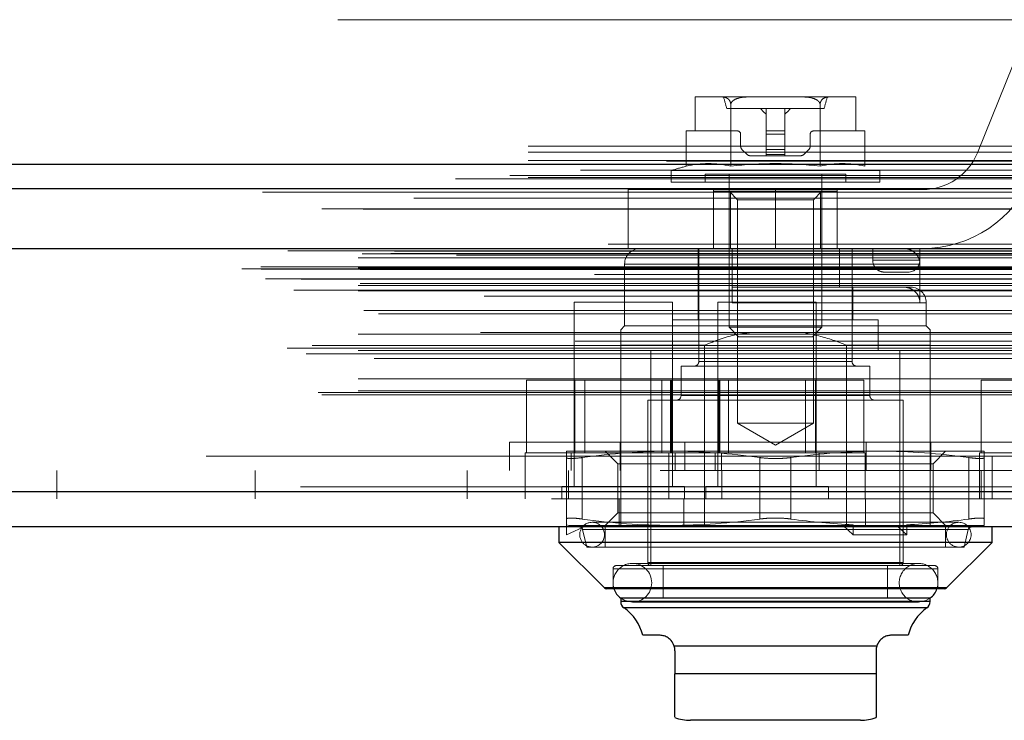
# Model space of a CAD drawing. Header units: inches. Extents: x 0.2 to 10.8, y 0.2 to 8.2.
# Tile 115 of 156: x 4.4364 to 4.5617, y 6.5683 to 6.6574. Entities that reach past the tile are written whole.
import ezdxf

# ---------------------------------------------------------------- set-up
doc = ezdxf.new("R2010")
doc.units = ezdxf.units.IN
doc.header["$MEASUREMENT"] = 0
doc.linetypes.add('HIDDEN', pattern=[0.07500000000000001, 0.05, -0.025])

msp = doc.modelspace()

# ---------------------------------------------------------------- linework, layer by layer
at = {"color": 7, "linetype": 'HIDDEN', "lineweight": 18}
for p, q in [((4.576926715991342, 6.657427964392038), (2.901126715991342, 6.657427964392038)), ((4.563723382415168, 6.65392814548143), (4.55828971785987, 6.64049244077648)), ((4.522359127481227, 6.647595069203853), (4.522359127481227, 6.643264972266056)), ((4.522412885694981, 6.647595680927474), (4.522394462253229, 6.647595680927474)), ((4.522412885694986, 6.647595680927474), (4.522394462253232, 6.647595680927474)), ((4.522412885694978, 6.647595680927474), (4.522394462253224, 6.647595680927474)), ((4.525714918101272, 6.647595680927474), (4.522412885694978, 6.647595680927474)), ((4.529285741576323, 6.647595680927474), (4.525714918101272, 6.647595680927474)), ((4.535889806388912, 6.647595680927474), (4.529285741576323, 6.647595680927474)), ((4.539460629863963, 6.647595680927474), (4.535889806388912, 6.647595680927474)), ((4.542762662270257, 6.647595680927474), (4.539460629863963, 6.647595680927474)), ((4.542781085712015, 6.647595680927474), (4.542762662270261, 6.647595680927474)), ((4.542781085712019, 6.647595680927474), (4.542762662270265, 6.647595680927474)), ((4.542781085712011, 6.647595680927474), (4.542762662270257, 6.647595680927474)), ((4.542816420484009, 6.643264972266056), (4.542816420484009, 6.647595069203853)), ((4.526905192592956, 6.638767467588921), (4.526905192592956, 6.646649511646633)), ((4.53827035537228, 6.638767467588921), (4.53827035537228, 6.646649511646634)), ((4.538778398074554, 6.646119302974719), (4.526397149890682, 6.646119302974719)), ((4.531406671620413, 6.646119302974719), (4.531406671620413, 6.643264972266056)), ((4.533768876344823, 6.646119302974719), (4.533768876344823, 6.643264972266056)), ((4.521222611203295, 6.638767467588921), (4.521222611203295, 6.643264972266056)), ((4.522359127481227, 6.643264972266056), (4.521222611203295, 6.643264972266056)), ((4.527764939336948, 6.643264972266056), (4.522359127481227, 6.643264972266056)), ((4.52815864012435, 6.641344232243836), (4.52815864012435, 6.642871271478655)), ((4.531406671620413, 6.643264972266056), (4.533768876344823, 6.643264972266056)), ((4.531406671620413, 6.643264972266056), (4.531406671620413, 6.642871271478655)), ((4.531406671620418, 6.642871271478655), (4.533768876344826, 6.642871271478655)), ((4.531406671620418, 6.642871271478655), (4.533768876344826, 6.642871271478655)), ((4.531406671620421, 6.642871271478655), (4.533768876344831, 6.642871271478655)), ((4.531406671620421, 6.642871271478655), (4.533768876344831, 6.642871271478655)), ((4.531406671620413, 6.642871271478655), (4.533768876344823, 6.642871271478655)), ((4.531406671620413, 6.642871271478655), (4.531406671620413, 6.641344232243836)), ((4.531406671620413, 6.642871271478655), (4.533768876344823, 6.642871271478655)), ((4.533768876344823, 6.643264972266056), (4.533768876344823, 6.642871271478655)), ((4.533768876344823, 6.642871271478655), (4.533768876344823, 6.641344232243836)), ((4.537016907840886, 6.642871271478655), (4.537016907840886, 6.641344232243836)), ((4.542816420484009, 6.643264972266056), (4.537410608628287, 6.643264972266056)), ((4.543952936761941, 6.643264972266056), (4.542816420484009, 6.643264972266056)), ((4.543952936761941, 6.638767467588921), (4.543952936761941, 6.643264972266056)), ((2.901126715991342, 6.641327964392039), (4.576926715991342, 6.641327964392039)), ((2.901126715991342, 6.641327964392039), (4.576926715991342, 6.641327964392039)), ((2.901172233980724, 6.641327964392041), (4.57688119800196, 6.641327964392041)), ((2.901172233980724, 6.641327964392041), (4.57688119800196, 6.641327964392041)), ((2.901172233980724, 6.641327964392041), (4.57688119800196, 6.641327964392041)), ((2.901172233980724, 6.641327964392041), (4.57688119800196, 6.641327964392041)), ((4.531406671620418, 6.641344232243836), (4.533768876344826, 6.641344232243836)), ((4.531406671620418, 6.641344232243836), (4.533768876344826, 6.641344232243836)), ((4.531406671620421, 6.641344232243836), (4.533768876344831, 6.641344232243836)), ((4.531406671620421, 6.641344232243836), (4.533768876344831, 6.641344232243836)), ((4.531406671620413, 6.641344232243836), (4.533768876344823, 6.641344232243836)), ((4.531406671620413, 6.641344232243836), (4.531406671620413, 6.640926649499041)), ((4.531406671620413, 6.641344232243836), (4.533768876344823, 6.641344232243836)), ((4.533768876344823, 6.641344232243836), (4.533768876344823, 6.640926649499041)), ((2.901126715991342, 6.640567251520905), (4.576926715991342, 6.640567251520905)), ((4.528969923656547, 6.640288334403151), (4.528331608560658, 6.640926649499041)), ((4.531406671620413, 6.640115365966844), (4.529387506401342, 6.640115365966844)), ((4.531406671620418, 6.640926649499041), (4.533768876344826, 6.640926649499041)), ((4.531406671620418, 6.640926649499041), (4.533768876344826, 6.640926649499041)), ((4.531406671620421, 6.640926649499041), (4.533768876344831, 6.640926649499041)), ((4.531406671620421, 6.640926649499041), (4.533768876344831, 6.640926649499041)), ((4.531406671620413, 6.640926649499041), (4.533768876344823, 6.640926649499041)), ((4.531406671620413, 6.640926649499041), (4.531406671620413, 6.640288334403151)), ((4.531406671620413, 6.640926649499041), (4.533768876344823, 6.640926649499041)), ((4.531406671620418, 6.640288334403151), (4.533768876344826, 6.640288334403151)), ((4.531406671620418, 6.640288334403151), (4.533768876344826, 6.640288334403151)), ((4.531406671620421, 6.640288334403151), (4.533768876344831, 6.640288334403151)), ((4.531406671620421, 6.640288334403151), (4.533768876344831, 6.640288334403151)), ((4.531406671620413, 6.640288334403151), (4.533768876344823, 6.640288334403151)), ((4.531406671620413, 6.640288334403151), (4.531406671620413, 6.640115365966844)), ((4.531406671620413, 6.640288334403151), (4.533768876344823, 6.640288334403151)), ((4.531406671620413, 6.640115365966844), (4.533768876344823, 6.640115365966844)), ((4.533768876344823, 6.640926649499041), (4.533768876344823, 6.640288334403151)), ((4.533768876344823, 6.640288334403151), (4.533768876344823, 6.640115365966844)), ((4.535788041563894, 6.640115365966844), (4.533768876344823, 6.640115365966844)), ((4.536843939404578, 6.640926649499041), (4.536205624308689, 6.640288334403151)), ((2.901126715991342, 6.639527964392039), (4.576926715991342, 6.639527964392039)), ((4.598809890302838, 6.637614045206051), (2.879220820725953, 6.637614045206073)), ((4.545875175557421, 6.638234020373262), (4.519300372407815, 6.638234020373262)), ((4.519300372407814, 6.638234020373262), (4.519300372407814, 6.636768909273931)), ((4.541544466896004, 6.637753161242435), (4.523631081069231, 6.637753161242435)), ((4.523631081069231, 6.637753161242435), (4.523631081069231, 6.636768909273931)), ((4.526682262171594, 6.637753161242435), (4.526682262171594, 6.618291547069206)), ((4.538493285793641, 6.618291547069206), (4.538493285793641, 6.637753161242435)), ((4.541544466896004, 6.636768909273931), (4.541544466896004, 6.637753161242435)), ((4.545875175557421, 6.636768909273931), (4.545875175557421, 6.638234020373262)), ((4.591894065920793, 6.637179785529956), (2.886132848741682, 6.637179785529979)), ((2.901126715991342, 6.637357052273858), (4.576926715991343, 6.637357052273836)), ((4.545875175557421, 6.636768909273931), (4.519300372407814, 6.636768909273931)), ((4.532586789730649, 6.635804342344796), (4.513836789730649, 6.635804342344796)), ((4.513836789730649, 6.635804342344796), (4.513836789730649, 6.628304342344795)), ((4.52471178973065, 6.628304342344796), (4.52471178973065, 6.635804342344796)), ((4.526847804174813, 6.635587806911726), (4.524713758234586, 6.635587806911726)), ((4.524713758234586, 6.635587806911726), (4.524713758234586, 6.628304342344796)), ((4.526682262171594, 6.635587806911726), (4.527748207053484, 6.634521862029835)), ((4.526847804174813, 6.635587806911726), (4.526847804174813, 6.628304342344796)), ((4.538327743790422, 6.635587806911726), (4.526847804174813, 6.635587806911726)), ((4.532586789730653, 6.628304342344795), (4.532586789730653, 6.635804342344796)), ((4.532586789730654, 6.628304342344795), (4.532586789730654, 6.635804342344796)), ((4.532586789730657, 6.628304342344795), (4.532586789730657, 6.635804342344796)), ((4.532586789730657, 6.628304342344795), (4.532586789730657, 6.635804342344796)), ((4.532586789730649, 6.628304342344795), (4.532586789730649, 6.635804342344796)), ((4.551336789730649, 6.635804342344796), (4.532586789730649, 6.635804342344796)), ((4.532586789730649, 6.628304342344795), (4.532586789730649, 6.635804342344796)), ((4.537427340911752, 6.634521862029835), (4.538493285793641, 6.635587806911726)), ((4.538327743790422, 6.635587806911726), (4.538327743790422, 6.628304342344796)), ((4.540461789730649, 6.635587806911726), (4.538327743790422, 6.635587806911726)), ((4.540461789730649, 6.628304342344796), (4.540461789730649, 6.635804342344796)), ((2.886558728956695, 6.634703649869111), (4.591470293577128, 6.634703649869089)), ((4.532587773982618, 6.634521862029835), (4.527748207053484, 6.634521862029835)), ((4.527748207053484, 6.634521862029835), (4.527748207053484, 6.606062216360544)), ((4.537427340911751, 6.634521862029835), (4.532587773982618, 6.634521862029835)), ((4.537427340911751, 6.606062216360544), (4.537427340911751, 6.634521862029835)), ((4.611321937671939, 6.628871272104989), (2.866707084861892, 6.628871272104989)), ((2.869972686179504, 6.628291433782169), (4.608056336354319, 6.628291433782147)), ((4.607930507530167, 6.628307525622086), (2.870098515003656, 6.628307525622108)), ((2.870550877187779, 6.628020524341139), (4.607478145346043, 6.628020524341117)), ((2.870550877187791, 6.628020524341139), (4.607478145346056, 6.628020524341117)), ((2.879992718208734, 6.627617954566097), (4.598036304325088, 6.627617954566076)), ((2.879992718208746, 6.627617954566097), (4.598036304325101, 6.627617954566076)), ((2.883640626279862, 6.627660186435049), (4.59438839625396, 6.627660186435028)), ((2.883640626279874, 6.627660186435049), (4.594388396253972, 6.627660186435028)), ((2.884104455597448, 6.627988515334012), (4.593924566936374, 6.62798851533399)), ((2.88410445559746, 6.627988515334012), (4.593924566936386, 6.62798851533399)), ((4.532586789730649, 6.628304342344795), (4.513836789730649, 6.628304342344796)), ((4.522745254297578, 6.628304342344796), (4.522745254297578, 6.619249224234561)), ((4.522843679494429, 6.628304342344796), (4.522843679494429, 6.61393426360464)), ((4.527075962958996, 6.628304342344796), (4.527075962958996, 6.623383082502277)), ((4.532586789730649, 6.628304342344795), (4.551336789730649, 6.628304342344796)), ((4.540742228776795, 6.628304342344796), (4.540742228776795, 6.623383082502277)), ((4.542331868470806, 6.61393426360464), (4.542331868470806, 6.628304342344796)), ((4.54496178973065, 6.626804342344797), (4.54496178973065, 6.628304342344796)), ((4.550961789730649, 6.626804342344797), (4.550961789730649, 6.628304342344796)), ((2.879492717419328, 6.627112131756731), (4.598536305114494, 6.627112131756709)), ((2.87949271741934, 6.627112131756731), (4.598536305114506, 6.627112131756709)), ((2.892006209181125, 6.627471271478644), (4.586056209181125, 6.627471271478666)), ((4.513394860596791, 6.626335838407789), (4.513394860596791, 6.618461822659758)), ((4.550972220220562, 6.626335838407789), (4.513485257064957, 6.626335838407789)), ((4.550972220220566, 6.626335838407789), (4.513485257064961, 6.626335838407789)), ((4.550972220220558, 6.626335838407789), (4.513485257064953, 6.626335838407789)), ((4.544961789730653, 6.626804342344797), (4.550961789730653, 6.626804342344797)), ((4.550961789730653, 6.626804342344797), (4.544961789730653, 6.626804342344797)), ((4.544961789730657, 6.626804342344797), (4.550961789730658, 6.626804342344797)), ((4.550961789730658, 6.626804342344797), (4.544961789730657, 6.626804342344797)), ((4.54496178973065, 6.626804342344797), (4.550961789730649, 6.626804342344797)), ((4.550961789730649, 6.626804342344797), (4.54496178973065, 6.626804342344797)), ((4.550972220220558, 6.626335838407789), (4.550972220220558, 6.621414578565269)), ((2.864681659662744, 6.625710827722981), (4.613347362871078, 6.625710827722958)), ((2.864681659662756, 6.625710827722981), (4.613347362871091, 6.625710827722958)), ((2.86710913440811, 6.625966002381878), (4.610919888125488, 6.625966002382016)), ((2.867163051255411, 6.625660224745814), (4.610865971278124, 6.625660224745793)), ((4.609545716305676, 6.624997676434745), (2.868506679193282, 6.624997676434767)), ((2.879492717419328, 6.625867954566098), (4.598536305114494, 6.625867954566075)), ((2.87949271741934, 6.625867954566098), (4.598536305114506, 6.625867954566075)), ((2.879742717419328, 6.625617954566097), (4.598286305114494, 6.625617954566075)), ((4.54646178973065, 6.625304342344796), (4.549461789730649, 6.625304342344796)), ((2.867722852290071, 6.624428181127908), (4.610306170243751, 6.624428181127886)), ((2.872251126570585, 6.624409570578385), (4.605777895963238, 6.624409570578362)), ((2.879742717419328, 6.623867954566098), (4.598286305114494, 6.623867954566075)), ((2.8713058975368, 6.62298787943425), (4.60671997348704, 6.622987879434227)), ((2.879492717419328, 6.623617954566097), (4.598536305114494, 6.623617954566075)), ((2.879492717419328, 6.62291406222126), (4.598536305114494, 6.622914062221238)), ((2.9110705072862, 6.623617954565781), (4.598536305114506, 6.623617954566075)), ((4.527075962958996, 6.623383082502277), (4.540742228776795, 6.623383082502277)), ((4.548906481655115, 6.623383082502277), (4.540742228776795, 6.623383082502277)), ((4.542430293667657, 6.619249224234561), (4.542430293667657, 6.623383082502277)), ((4.549812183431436, 6.623383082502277), (4.548906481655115, 6.623383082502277)), ((4.595537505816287, 6.622245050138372), (2.882493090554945, 6.622245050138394)), ((4.519472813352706, 6.62147127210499), (4.506972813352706, 6.62147127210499)), ((4.506972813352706, 6.62147127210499), (4.506972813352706, 6.59803377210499)), ((4.519472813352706, 6.59803377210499), (4.519472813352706, 6.62147127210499)), ((4.537772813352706, 6.62147127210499), (4.525272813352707, 6.62147127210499)), ((4.525272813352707, 6.62147127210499), (4.525272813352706, 6.59803377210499)), ((4.527075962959, 6.621414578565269), (4.551693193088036, 6.621414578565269)), ((4.527075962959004, 6.621414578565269), (4.551693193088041, 6.621414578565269)), ((4.527075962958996, 6.621414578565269), (4.551693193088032, 6.621414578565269)), ((4.537772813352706, 6.59803377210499), (4.537772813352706, 6.62147127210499)), ((4.551780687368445, 6.618461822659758), (4.551780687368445, 6.621414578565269)), ((2.880233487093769, 6.62041149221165), (4.597812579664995, 6.620411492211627)), ((2.882069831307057, 6.620006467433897), (4.595959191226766, 6.620006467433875)), ((2.882069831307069, 6.620006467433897), (4.595959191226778, 6.620006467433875)), ((4.545678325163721, 6.619249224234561), (4.519497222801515, 6.619249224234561)), ((4.519497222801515, 6.619249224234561), (4.519497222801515, 6.615312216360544)), ((4.545678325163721, 6.615312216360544), (4.545678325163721, 6.619249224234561)), ((4.595077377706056, 6.617602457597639), (2.882957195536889, 6.617602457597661)), ((4.513394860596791, 6.618461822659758), (4.512902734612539, 6.617969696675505)), ((4.551780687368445, 6.618461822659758), (4.513394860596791, 6.618461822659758)), ((4.538493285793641, 6.618291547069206), (4.526682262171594, 6.618291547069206)), ((4.526682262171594, 6.618291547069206), (4.527889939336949, 6.617083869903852)), ((4.537285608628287, 6.617083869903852), (4.538493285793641, 6.618291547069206)), ((4.552272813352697, 6.617969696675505), (4.551780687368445, 6.618461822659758)), ((4.607099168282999, 6.616498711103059), (2.870933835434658, 6.616498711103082)), ((2.879492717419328, 6.617411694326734), (4.598536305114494, 6.617411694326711)), ((4.537285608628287, 6.617083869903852), (4.527889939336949, 6.617083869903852)), ((2.87046106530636, 6.615623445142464), (4.607567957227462, 6.615623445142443)), ((2.873642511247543, 6.615974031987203), (4.604386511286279, 6.61597403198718)), ((2.879492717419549, 6.61534468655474), (4.598536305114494, 6.615344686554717)), ((2.880043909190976, 6.615340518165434), (4.597978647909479, 6.615340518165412)), ((4.512902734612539, 6.616001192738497), (4.512902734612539, 6.592871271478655)), ((4.52356695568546, 6.616001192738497), (4.512902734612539, 6.616001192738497)), ((4.548434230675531, 6.615312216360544), (4.516741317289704, 6.615312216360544)), ((4.516741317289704, 6.615312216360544), (4.516741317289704, 6.587950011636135)), ((4.52356695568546, 6.616001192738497), (4.52356695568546, 6.592871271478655)), ((4.541608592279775, 6.616001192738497), (4.541608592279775, 6.592871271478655)), ((4.552272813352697, 6.616001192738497), (4.541608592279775, 6.616001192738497)), ((4.548434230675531, 6.587950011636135), (4.548434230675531, 6.615312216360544)), ((4.552272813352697, 6.616001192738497), (4.552272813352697, 6.596471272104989)), ((2.872883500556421, 6.614922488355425), (4.60513908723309, 6.614922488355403)), ((2.881512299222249, 6.614308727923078), (4.59651672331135, 6.614308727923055)), ((4.522866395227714, 6.61393426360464), (4.54230915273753, 6.61393426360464)), ((4.522866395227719, 6.61393426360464), (4.542309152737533, 6.61393426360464)), ((4.52286639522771, 6.61393426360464), (4.542309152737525, 6.61393426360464)), ((4.544595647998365, 6.613343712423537), (4.52057989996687, 6.613343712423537)), ((4.52057989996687, 6.613343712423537), (4.52057989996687, 6.609603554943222)), ((4.544595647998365, 6.609603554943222), (4.544595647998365, 6.613343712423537)), ((2.879492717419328, 6.611723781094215), (4.598536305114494, 6.611723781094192)), ((4.500925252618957, 6.602321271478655), (4.500925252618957, 6.611571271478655)), ((4.507074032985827, 6.611571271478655), (4.500925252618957, 6.611571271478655)), ((4.507074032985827, 6.602321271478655), (4.507074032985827, 6.611571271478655)), ((4.519371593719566, 6.611571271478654), (4.507074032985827, 6.611571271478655)), ((4.508325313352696, 6.611571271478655), (4.508325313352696, 6.602321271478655)), ((4.518120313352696, 6.602321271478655), (4.518120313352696, 6.611571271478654)), ((4.519225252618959, 6.602321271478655), (4.519225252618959, 6.611571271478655)), ((4.519371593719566, 6.602321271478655), (4.519371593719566, 6.611571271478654)), ((4.525520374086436, 6.611571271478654), (4.519371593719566, 6.611571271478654)), ((4.525374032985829, 6.602321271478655), (4.525374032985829, 6.611571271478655)), ((4.525520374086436, 6.602321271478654), (4.525520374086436, 6.611571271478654)), ((4.537671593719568, 6.611571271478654), (4.525520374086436, 6.611571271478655)), ((4.526625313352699, 6.611571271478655), (4.526625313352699, 6.602321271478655)), ((4.536420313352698, 6.602321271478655), (4.536420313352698, 6.611571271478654)), ((4.537671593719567, 6.602321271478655), (4.537671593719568, 6.611571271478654)), ((4.543820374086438, 6.611571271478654), (4.537671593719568, 6.611571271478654)), ((4.543820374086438, 6.602321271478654), (4.543820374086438, 6.611571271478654)), ((4.558775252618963, 6.602321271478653), (4.558775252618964, 6.611571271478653)), ((4.564924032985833, 6.611571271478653), (4.558775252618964, 6.611571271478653)), ((2.874423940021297, 6.609963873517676), (4.603605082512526, 6.609963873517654)), ((2.879492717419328, 6.610204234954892), (4.598536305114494, 6.610204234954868)), ((2.87949271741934, 6.610204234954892), (4.598536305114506, 6.610204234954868)), ((2.874862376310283, 6.60970423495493), (4.603166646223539, 6.609704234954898)), ((4.548827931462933, 6.60901300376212), (4.516347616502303, 6.60901300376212)), ((4.516347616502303, 6.60901300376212), (4.516347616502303, 6.588343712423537)), ((4.520667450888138, 6.609603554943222), (4.544508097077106, 6.609603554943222)), ((4.520667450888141, 6.609603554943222), (4.54450809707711, 6.609603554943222)), ((4.520667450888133, 6.609603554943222), (4.544508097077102, 6.609603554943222)), ((4.548827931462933, 6.588343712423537), (4.548827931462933, 6.60901300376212)), ((4.537427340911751, 6.606062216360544), (4.527748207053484, 6.606062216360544)), ((4.527748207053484, 6.606062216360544), (4.532587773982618, 6.603268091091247)), ((4.532587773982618, 6.603268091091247), (4.537427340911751, 6.606062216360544)), ((4.498737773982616, 6.603671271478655), (4.566437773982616, 6.603671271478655)), ((4.498737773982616, 6.603671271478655), (4.498737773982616, 6.600071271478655)), ((4.512812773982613, 6.603671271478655), (4.512812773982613, 6.600071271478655)), ((4.521037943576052, 6.603671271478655), (4.521037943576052, 6.600071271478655)), ((4.54413760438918, 6.603671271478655), (4.54413760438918, 6.600071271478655)), ((4.552362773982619, 6.603671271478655), (4.552362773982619, 6.600071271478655)), ((4.519300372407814, 6.602516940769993), (4.506012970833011, 6.602516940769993)), ((4.510934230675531, 6.602516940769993), (4.512532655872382, 6.600918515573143)), ((4.545875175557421, 6.602516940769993), (4.519300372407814, 6.602516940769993)), ((4.559162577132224, 6.602516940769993), (4.545875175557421, 6.602516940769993)), ((4.552642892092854, 6.600918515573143), (4.554241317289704, 6.602516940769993)), ((2.917906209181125, 6.601871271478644), (4.560156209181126, 6.601871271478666)), ((2.917906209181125, 6.601871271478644), (4.560156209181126, 6.601871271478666)), ((4.560156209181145, 6.601871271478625), (2.917906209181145, 6.601871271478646)), ((4.560156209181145, 6.601871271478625), (2.917906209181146, 6.601871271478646)), ((4.525722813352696, 6.602321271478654), (4.500722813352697, 6.602321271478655)), ((4.500722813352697, 6.602321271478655), (4.500722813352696, 6.600071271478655)), ((4.506012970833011, 6.593882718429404), (4.506012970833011, 6.601702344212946)), ((4.506597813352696, 6.602321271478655), (4.506597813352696, 6.600071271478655)), ((4.507981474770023, 6.593882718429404), (4.507981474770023, 6.601702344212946)), ((4.507981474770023, 6.593882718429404), (4.507981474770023, 6.601702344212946)), ((4.507981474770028, 6.593882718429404), (4.507981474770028, 6.601702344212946)), ((4.507981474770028, 6.593882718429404), (4.507981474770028, 6.601702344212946)), ((4.50798147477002, 6.593882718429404), (4.507981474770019, 6.601702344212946)), ((4.507981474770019, 6.593882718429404), (4.507981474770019, 6.601702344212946)), ((4.519022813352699, 6.602321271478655), (4.519022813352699, 6.600071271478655)), ((4.519847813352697, 6.600071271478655), (4.519847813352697, 6.602321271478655)), ((4.524897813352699, 6.602321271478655), (4.524897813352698, 6.600071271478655)), ((4.544022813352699, 6.602321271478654), (4.525722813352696, 6.602321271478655)), ((4.525722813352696, 6.600071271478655), (4.525722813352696, 6.602321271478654)), ((4.530619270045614, 6.593882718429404), (4.530619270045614, 6.601702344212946)), ((4.530619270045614, 6.593882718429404), (4.530619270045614, 6.601702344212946)), ((4.530619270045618, 6.593882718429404), (4.530619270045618, 6.601702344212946)), ((4.530619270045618, 6.593882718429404), (4.530619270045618, 6.601702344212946)), ((4.53061927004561, 6.593882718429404), (4.53061927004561, 6.601702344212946)), ((4.53061927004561, 6.593882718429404), (4.53061927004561, 6.601702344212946)), ((4.534556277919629, 6.593882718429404), (4.534556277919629, 6.601702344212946)), ((4.53455627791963, 6.593882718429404), (4.53455627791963, 6.601702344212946)), ((4.534556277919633, 6.593882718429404), (4.534556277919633, 6.601702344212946)), ((4.534556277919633, 6.593882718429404), (4.534556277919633, 6.601702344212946)), ((4.534556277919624, 6.593882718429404), (4.534556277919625, 6.601702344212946)), ((4.534556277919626, 6.593882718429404), (4.534556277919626, 6.601702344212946)), ((4.538147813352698, 6.600071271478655), (4.538147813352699, 6.602321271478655)), ((4.544022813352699, 6.600071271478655), (4.544022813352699, 6.602321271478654)), ((4.55719407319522, 6.593882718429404), (4.55719407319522, 6.601702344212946)), ((4.55719407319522, 6.593882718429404), (4.55719407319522, 6.601702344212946)), ((4.557194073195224, 6.593882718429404), (4.557194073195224, 6.601702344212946)), ((4.557194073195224, 6.593882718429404), (4.557194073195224, 6.601702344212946)), ((4.557194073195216, 6.593882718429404), (4.557194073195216, 6.601702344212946)), ((4.557194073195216, 6.593882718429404), (4.557194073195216, 6.601702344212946)), ((4.583572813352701, 6.602321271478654), (4.558572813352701, 6.602321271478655)), ((4.558572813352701, 6.602321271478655), (4.558572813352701, 6.600071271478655)), ((4.559162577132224, 6.593882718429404), (4.559162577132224, 6.601702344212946)), ((4.560156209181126, 6.601871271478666), (4.586056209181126, 6.601871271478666)), ((4.560156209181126, 6.601871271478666), (4.560156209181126, 6.596471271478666)), ((2.917906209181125, 6.600071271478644), (4.560156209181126, 6.600071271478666)), ((4.441156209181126, 6.596471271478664), (4.441156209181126, 6.600071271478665)), ((4.466406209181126, 6.600071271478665), (4.466406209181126, 6.596471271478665)), ((4.493372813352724, 6.600071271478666), (4.493372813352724, 6.596471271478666)), ((4.500756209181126, 6.600071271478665), (4.500756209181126, 6.596471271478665)), ((4.506272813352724, 6.600071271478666), (4.506272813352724, 6.596471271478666)), ((4.542615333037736, 6.600918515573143), (4.512532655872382, 6.600918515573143)), ((4.512532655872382, 6.600918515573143), (4.512532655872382, 6.594666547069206)), ((4.519022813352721, 6.600071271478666), (4.519022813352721, 6.596471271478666)), ((4.525756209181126, 6.596471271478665), (4.525756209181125, 6.600071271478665)), ((4.552642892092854, 6.600918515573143), (4.542615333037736, 6.600918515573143)), ((4.544022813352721, 6.596471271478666), (4.544022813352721, 6.600071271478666)), ((4.552642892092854, 6.594666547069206), (4.552642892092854, 6.600918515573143)), ((4.558572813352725, 6.600071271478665), (4.558572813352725, 6.596471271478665)), ((4.558772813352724, 6.596471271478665), (4.558772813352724, 6.600071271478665)), ((4.587122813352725, 6.600071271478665), (4.560156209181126, 6.600071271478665)), ((4.605871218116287, 6.597958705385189), (2.872157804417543, 6.597958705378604)), ((2.872157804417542, 6.597958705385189), (4.605871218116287, 6.597958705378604)), ((4.521035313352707, 6.59803377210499), (4.505410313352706, 6.59803377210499)), ((4.505410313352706, 6.59803377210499), (4.505410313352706, 6.59647127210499)), ((4.521035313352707, 6.596471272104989), (4.521035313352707, 6.59803377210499)), ((4.539335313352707, 6.59803377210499), (4.523710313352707, 6.59803377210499)), ((4.523710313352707, 6.59803377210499), (4.523710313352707, 6.59647127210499)), ((4.539335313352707, 6.596471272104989), (4.539335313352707, 6.59803377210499)), ((2.872157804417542, 6.597333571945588), (4.605871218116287, 6.597333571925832)), ((4.604104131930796, 6.59647127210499), (2.873924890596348, 6.59647127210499)), ((4.512722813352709, 6.596471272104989), (4.512722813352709, 6.592871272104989)), ((4.520947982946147, 6.59647127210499), (4.520947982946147, 6.592871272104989)), ((4.544047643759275, 6.596471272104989), (4.544047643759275, 6.592871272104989)), ((4.552272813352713, 6.596471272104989), (4.552272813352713, 6.592871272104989)), ((4.512532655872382, 6.594666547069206), (4.510934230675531, 6.593068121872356)), ((4.542615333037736, 6.594666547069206), (4.512532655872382, 6.594666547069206)), ((4.552642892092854, 6.594666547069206), (4.542615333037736, 6.594666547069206)), ((4.554241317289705, 6.593068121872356), (4.552642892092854, 6.594666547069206)), ((4.506012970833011, 6.593145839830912), (4.506306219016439, 6.593068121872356)), ((4.506012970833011, 6.593145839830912), (4.506012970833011, 6.591887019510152)), ((4.506012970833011, 6.591887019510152), (4.508571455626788, 6.593068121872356)), ((4.519300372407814, 6.593068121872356), (4.506306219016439, 6.593068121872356)), ((4.50805166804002, 6.592566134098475), (4.508572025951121, 6.590312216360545)), ((4.508073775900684, 6.592566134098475), (4.55710177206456, 6.592566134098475)), ((4.508073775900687, 6.592566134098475), (4.557101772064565, 6.592566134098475)), ((4.508073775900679, 6.592566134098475), (4.557101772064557, 6.592566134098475)), ((4.555914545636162, 6.593461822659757), (4.509261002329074, 6.593461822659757)), ((4.510934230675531, 6.592871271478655), (4.510934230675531, 6.590312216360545)), ((4.54231900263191, 6.593068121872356), (4.519300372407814, 6.593068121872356)), ((4.541186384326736, 6.593068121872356), (4.542465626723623, 6.591887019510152)), ((4.542465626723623, 6.593145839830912), (4.54231900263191, 6.593068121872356)), ((4.54231900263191, 6.593068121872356), (4.54800548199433, 6.593068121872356)), ((4.542465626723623, 6.591887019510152), (4.542465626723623, 6.593145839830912)), ((4.54800548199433, 6.593068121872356), (4.549284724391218, 6.591887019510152)), ((4.549138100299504, 6.593068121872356), (4.54800548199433, 6.593068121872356)), ((4.549284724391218, 6.593145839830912), (4.549138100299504, 6.593068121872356)), ((4.559162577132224, 6.593068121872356), (4.549138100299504, 6.593068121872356)), ((4.549284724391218, 6.591887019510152), (4.549284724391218, 6.593145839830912)), ((4.554241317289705, 6.590312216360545), (4.554241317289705, 6.592871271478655)), ((4.556603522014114, 6.590312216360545), (4.557123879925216, 6.592566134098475)), ((4.549284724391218, 6.591887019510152), (4.542465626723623, 6.591887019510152)), ((4.556603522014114, 6.590312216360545), (4.508572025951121, 6.590312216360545)), ((4.511918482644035, 6.587556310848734), (4.511918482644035, 6.584997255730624)), ((4.512006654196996, 6.587556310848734), (4.553168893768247, 6.587556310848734)), ((4.512006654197, 6.587556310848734), (4.553168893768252, 6.587556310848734)), ((4.512006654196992, 6.587556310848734), (4.553168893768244, 6.587556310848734)), ((4.552863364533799, 6.587950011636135), (4.512312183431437, 6.587950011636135)), ((4.550796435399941, 6.588227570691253), (4.514379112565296, 6.588227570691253)), ((4.51643658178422, 6.588343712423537), (4.548738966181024, 6.588343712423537)), ((4.516436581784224, 6.588343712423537), (4.548738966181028, 6.588343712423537)), ((4.516436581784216, 6.588343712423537), (4.54873896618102, 6.588343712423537)), ((4.518316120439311, 6.587950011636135), (4.518316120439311, 6.583816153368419)), ((4.546859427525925, 6.583816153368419), (4.546859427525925, 6.587950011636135)), ((4.5532570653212, 6.584997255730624), (4.5532570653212, 6.587556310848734)), ((4.510818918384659, 6.585112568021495), (4.532587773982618, 6.585112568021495)), ((4.510840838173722, 6.585112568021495), (4.554334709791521, 6.585112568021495)), ((4.510840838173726, 6.585112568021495), (4.554334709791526, 6.585112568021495)), ((4.532587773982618, 6.585112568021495), (4.554356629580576, 6.585112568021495)), ((4.512902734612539, 6.583816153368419), (4.512902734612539, 6.583798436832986)), ((4.552272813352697, 6.583798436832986), (4.552272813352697, 6.583816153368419)), ((4.512902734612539, 6.583371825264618), (4.532587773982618, 6.583371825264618)), ((4.512925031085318, 6.583371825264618), (4.552250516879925, 6.583371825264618)), ((4.512925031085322, 6.583371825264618), (4.552250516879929, 6.583371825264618)), ((4.513324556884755, 6.582564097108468), (4.532587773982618, 6.582564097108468)), ((4.513346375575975, 6.582564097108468), (4.551829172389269, 6.582564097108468)), ((4.51334637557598, 6.582564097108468), (4.551829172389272, 6.582564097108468)), ((4.514379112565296, 6.583306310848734), (4.550796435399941, 6.583306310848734)), ((4.532587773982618, 6.583371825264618), (4.552272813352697, 6.583371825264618)), ((4.532587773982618, 6.582564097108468), (4.551850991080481, 6.582564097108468)), ((4.519700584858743, 6.577717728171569), (4.545474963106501, 6.577717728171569)), ((4.545474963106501, 6.577717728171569), (4.519700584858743, 6.577717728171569)), ((4.519700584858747, 6.577717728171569), (4.545474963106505, 6.577717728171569)), ((4.545474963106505, 6.577717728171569), (4.519700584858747, 6.577717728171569)), ((4.519700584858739, 6.577717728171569), (4.545474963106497, 6.577717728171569)), ((4.545383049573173, 6.57417048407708), (4.519792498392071, 6.57417048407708)), ((4.519792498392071, 6.57417048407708), (4.545383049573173, 6.57417048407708)), ((4.545383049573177, 6.57417048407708), (4.519792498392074, 6.57417048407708)), ((4.519792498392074, 6.57417048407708), (4.545383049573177, 6.57417048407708)), ((4.519792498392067, 6.57417048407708), (4.545383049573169, 6.57417048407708))]:
    msp.add_line(p, q, dxfattribs=at)
at = {"color": 7, "linetype": 'Continuous', "lineweight": 25}
for p, q in [((2.901126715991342, 6.63904582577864), (4.576926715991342, 6.63904582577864)), ((2.901126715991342, 6.635927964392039), (4.576926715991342, 6.635927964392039)), ((4.611321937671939, 6.628246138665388), (2.866707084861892, 6.628246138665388)), ((4.605871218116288, 6.597333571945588), (2.872157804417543, 6.597333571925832)), ((4.604104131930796, 6.592871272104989), (2.873924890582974, 6.59287127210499)), ((4.505028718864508, 6.592871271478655), (4.505028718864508, 6.590902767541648)), ((4.560146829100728, 6.590902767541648), (4.560146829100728, 6.592871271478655)), ((4.505028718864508, 6.590902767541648), (4.510818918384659, 6.585112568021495)), ((4.560146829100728, 6.590902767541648), (4.505028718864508, 6.590902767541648)), ((4.554356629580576, 6.585112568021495), (4.560146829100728, 6.590902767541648)), ((4.554356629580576, 6.585112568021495), (4.510818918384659, 6.585112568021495)), ((4.554078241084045, 6.584997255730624), (4.511097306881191, 6.584997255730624)), ((4.552272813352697, 6.583816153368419), (4.512902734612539, 6.583816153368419)), ((4.512902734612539, 6.583798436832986), (4.512902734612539, 6.583371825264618)), ((4.552272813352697, 6.583371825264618), (4.552272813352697, 6.583798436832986)), ((4.552272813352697, 6.583371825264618), (4.512902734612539, 6.583371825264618)), ((4.551850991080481, 6.582564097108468), (4.513324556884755, 6.582564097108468)), ((4.517823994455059, 6.579091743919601), (4.515693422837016, 6.579091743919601)), ((4.549482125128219, 6.579091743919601), (4.547351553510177, 6.579091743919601)), ((4.545474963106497, 6.577717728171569), (4.519700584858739, 6.577717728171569)), ((4.519792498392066, 6.577123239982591), (4.519792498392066, 6.57417048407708)), ((4.545383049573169, 6.577123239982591), (4.545383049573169, 6.57417048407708)), ((4.545383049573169, 6.57417048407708), (4.519792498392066, 6.57417048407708)), ((4.543414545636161, 6.568264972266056), (4.521761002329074, 6.568264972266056))]:
    msp.add_line(p, q, dxfattribs=at)
at = {"color": 7, "linetype": 'HIDDEN', "lineweight": 18, "flags": 128}
for points in [[(4.618741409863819, 6.639418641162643), (3.752937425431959, 6.639418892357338), (2.859302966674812, 6.639418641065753)], [(4.607782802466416, 6.638284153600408), (3.752937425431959, 6.638284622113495), (2.870273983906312, 6.63828415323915)], [(4.591909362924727, 6.637179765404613), (3.752937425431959, 6.637179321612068), (2.886135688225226, 6.637179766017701)], [(2.867338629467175, 6.635466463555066), (3.667832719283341, 6.635468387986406), (4.610686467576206, 6.635466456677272)], [(2.867340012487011, 6.635466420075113), (3.775572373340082, 6.635466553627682), (4.610684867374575, 6.635466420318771)], [(2.874863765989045, 6.633342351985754), (3.725095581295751, 6.633342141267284), (4.603168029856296, 6.633342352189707)], [(2.880123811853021, 6.633331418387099), (3.725095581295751, 6.63333136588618), (4.597903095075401, 6.633331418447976)], [(4.512902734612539, 6.583798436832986), (4.513437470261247, 6.583493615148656), (4.514379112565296, 6.583306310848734)], [(4.550796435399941, 6.583306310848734), (4.551738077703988, 6.583493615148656), (4.552272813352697, 6.583798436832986)]]:
    msp.add_lwpolyline(points, dxfattribs=at)
at = {"color": 7, "linetype": 'HIDDEN', "lineweight": 18}
for centre, radius, start, end in [((4.522412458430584, 6.645270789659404), 0.002324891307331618, 89.98947028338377, 91.31442977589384), ((4.522394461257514, 6.646574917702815), 0.001020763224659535, 89.99994411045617, 91.98369290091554), ((4.52241245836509, 6.645270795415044), 0.002324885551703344, 89.98946864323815, 91.31443141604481), ((5.544308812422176, 6.930932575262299), 1.057006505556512, 195.5486178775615, 195.6317027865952), ((3.52086561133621, 6.930932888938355), 1.057007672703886, 344.3682972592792, 344.4513820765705), ((4.542763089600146, 6.645270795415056), 0.002324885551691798, 88.68556858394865, 90.0105313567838), ((4.542763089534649, 6.645270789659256), 0.00232489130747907, 88.68557022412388, 90.0105297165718), ((4.54278108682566, 6.64657492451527), 0.001020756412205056, 88.01630047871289, 90.00006250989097), ((4.527764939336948, 6.642871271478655), 0.0003937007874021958, 0, 90), ((4.537410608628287, 6.642871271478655), 0.0003937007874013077, 90, 180), ((4.528749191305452, 6.641344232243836), 0.0005905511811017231, 180, 225.0000000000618), ((4.536426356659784, 6.641344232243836), 0.0005905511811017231, 314.9999999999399, 0), ((4.529387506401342, 6.640705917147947), 0.0005905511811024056, 225.0000000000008, 270.0000000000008), ((4.535788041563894, 6.640705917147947), 0.0005905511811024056, 270.0000000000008, 315.0000000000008), ((4.551336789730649, 6.643304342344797), 0.00750000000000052, 270.0000000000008, 337.9806186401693), ((4.532587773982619, 6.59408386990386), 0.04610629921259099, 104.2704451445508, 106.749660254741), ((4.524063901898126, 6.627709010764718), 0.0114176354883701, 75.59046573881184, 104.4095342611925), ((4.532587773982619, 6.59408386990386), 0.04504348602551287, 82.75238514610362, 97.24761485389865), ((4.541111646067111, 6.627709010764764), 0.01141763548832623, 75.59046573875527, 104.409534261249), ((4.551336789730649, 6.643304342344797), 0.01500000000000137, 270.0000000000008, 337.9806186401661), ((4.515363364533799, 6.626335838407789), 0.001968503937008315, 90, 180), ((4.54646178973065, 6.626804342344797), 0.001500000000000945, 180, 270.0000000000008), ((4.549461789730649, 6.626804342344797), 0.001500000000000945, 270.0000000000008, 0), ((4.549812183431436, 6.621414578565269), 0.001968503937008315, 0, 90), ((4.522253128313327, 6.61393426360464), 0.0005905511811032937, 269.9999999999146, 0), ((4.542922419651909, 6.61393426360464), 0.0005905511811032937, 180, 270.0000000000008), ((4.519989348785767, 6.609603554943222), 0.0005905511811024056, 270.0000000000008, 0), ((4.545186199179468, 6.609603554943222), 0.0005905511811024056, 180, 270.0000000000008), ((4.507668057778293, 6.592477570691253), 0.0003937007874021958, 13.00000000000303, 90), ((4.509261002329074, 6.591887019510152), 0.001574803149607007, 90, 270.0000000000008), ((4.509261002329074, 6.591887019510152), 0.001574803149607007, 270.0000000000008, 90), ((4.555914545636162, 6.591887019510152), 0.001574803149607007, 90, 270.0000000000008), ((4.555914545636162, 6.591887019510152), 0.001574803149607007, 270.0000000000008, 90), ((4.557507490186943, 6.592477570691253), 0.0003937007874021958, 90, 166.999999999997), ((4.514379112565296, 6.585766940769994), 0.002460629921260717, 90, 198.228052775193), ((4.512312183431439, 6.587556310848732), 0.000393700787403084, 90.00000000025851, 179.9999999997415), ((4.514379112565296, 6.585766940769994), 0.002460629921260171, 270.0000000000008, 90), ((4.516741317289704, 6.588343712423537), 0.0003937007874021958, 180, 270.0000000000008), ((4.550796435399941, 6.585766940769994), 0.002460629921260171, 90, 270.0000000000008), ((4.548434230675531, 6.588343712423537), 0.0003937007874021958, 270.0000000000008, 0), ((4.550796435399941, 6.585766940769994), 0.002460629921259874, 341.7719472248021, 90), ((4.552863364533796, 6.587556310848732), 0.0003937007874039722, 2.585154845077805e-10, 89.99999999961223)]:
    msp.add_arc(centre, radius, start, end, dxfattribs=at)
at = {"color": 7, "linetype": 'Continuous', "lineweight": 25}
for centre, radius, start, end in [((4.511097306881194, 6.585390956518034), 0.0003937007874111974, 225.0000000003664, 269.999999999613), ((4.514379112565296, 6.585766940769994), 0.002460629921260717, 198.228052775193, 233.1301023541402), ((4.550796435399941, 6.585766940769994), 0.002460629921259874, 306.8698976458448, 341.7719472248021), ((4.554078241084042, 6.585390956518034), 0.0003937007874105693, 270.0000000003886, 314.9999999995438), ((4.513886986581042, 6.583371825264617), 0.0009842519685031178, 179.9999999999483, 235.1500954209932), ((4.509949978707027, 6.577717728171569), 0.00590551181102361, 13.45412056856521, 55.15009542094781), ((4.555225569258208, 6.577717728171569), 0.00590551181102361, 124.8499045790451, 166.5458794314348), ((4.551288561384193, 6.583371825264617), 0.0009842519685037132, 304.8499045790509, 5.170309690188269e-11), ((4.521761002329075, 6.57417048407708), 0.005905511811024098, 250.2500112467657, 269.9999999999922), ((4.543414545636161, 6.57417048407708), 0.005905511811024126, 270.0000000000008, 289.6081191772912)]:
    msp.add_arc(centre, radius, start, end, dxfattribs=at)
at = {"color": 7, "linetype": 'HIDDEN', "lineweight": 18}
for points, knots in [([(4.526905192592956, 6.646649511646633), (4.526900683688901, 6.646765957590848), (4.526875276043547, 6.646873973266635), (4.526804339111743, 6.64705527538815), (4.526759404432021, 6.647129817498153), (4.526614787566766, 6.6473172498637), (4.526506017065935, 6.647396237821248), (4.5261730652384, 6.647568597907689), (4.525943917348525, 6.647595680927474), (4.525714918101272, 6.647595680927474)], [0, 0, 0, 0, 0.1250000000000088, 0.1250000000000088, 0.2500000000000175, 0.2500000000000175, 0.5000000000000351, 0.5000000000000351, 1, 1, 1, 1]), ([(4.529285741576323, 6.647595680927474), (4.528827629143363, 6.647595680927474), (4.528369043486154, 6.647568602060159), (4.527702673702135, 6.647395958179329), (4.527484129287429, 6.647316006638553), (4.527197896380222, 6.647130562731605), (4.527107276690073, 6.647055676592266), (4.526965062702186, 6.646874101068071), (4.526914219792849, 6.64676607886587), (4.526905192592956, 6.646649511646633)], [0, 0, 0, 0, 0.5000000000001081, 0.5000000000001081, 0.7500000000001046, 0.7500000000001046, 0.8750000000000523, 0.8750000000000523, 1, 1, 1, 1]), ([(4.538270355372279, 6.646649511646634), (4.538261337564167, 6.646765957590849), (4.538210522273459, 6.646873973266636), (4.538068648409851, 6.64705527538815), (4.53797877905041, 6.647129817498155), (4.5376895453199, 6.6473172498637), (4.537472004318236, 6.647396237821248), (4.536806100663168, 6.647568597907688), (4.536347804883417, 6.647595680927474), (4.535889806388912, 6.647595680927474)], [0, 0, 0, 0, 0.1250000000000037, 0.1250000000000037, 0.2500000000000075, 0.2500000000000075, 0.500000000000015, 0.500000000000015, 1, 1, 1, 1]), ([(4.539460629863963, 6.647595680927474), (4.539231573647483, 6.647595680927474), (4.539002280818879, 6.647568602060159), (4.538669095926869, 6.64739595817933), (4.538559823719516, 6.647316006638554), (4.538416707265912, 6.647130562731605), (4.538371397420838, 6.647055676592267), (4.538300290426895, 6.646874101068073), (4.538274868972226, 6.646766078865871), (4.53827035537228, 6.646649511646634)], [0, 0, 0, 0, 0.5000000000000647, 0.5000000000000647, 0.7500000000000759, 0.7500000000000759, 0.875000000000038, 0.875000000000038, 1, 1, 1, 1]), ([(4.550972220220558, 6.626335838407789), (4.550972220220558, 6.626602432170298), (4.550915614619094, 6.626864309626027), (4.550701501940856, 6.627346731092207), (4.550543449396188, 6.627565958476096), (4.5501585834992, 6.62792440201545), (4.549928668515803, 6.628066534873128), (4.549437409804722, 6.628255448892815), (4.549172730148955, 6.628304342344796), (4.548906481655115, 6.628304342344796)], [0, 0, 0, 0, 0.25, 0.25, 0.5, 0.5, 0.75, 0.75, 1, 1, 1, 1]), ([(4.527075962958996, 6.623383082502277), (4.527075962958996, 6.623383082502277), (4.527075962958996, 6.623335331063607), (4.527075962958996, 6.623145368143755), (4.527075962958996, 6.623004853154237), (4.527075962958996, 6.622465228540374), (4.527075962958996, 6.621948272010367), (4.527075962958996, 6.621414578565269)], [0, 0, 0, 0, 0.2500000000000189, 0.2500000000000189, 0.5000000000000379, 0.5000000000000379, 1, 1, 1, 1]), ([(4.550972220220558, 6.621414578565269), (4.550972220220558, 6.621681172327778), (4.550915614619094, 6.621943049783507), (4.550701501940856, 6.622425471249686), (4.550543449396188, 6.622644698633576), (4.5501585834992, 6.62300314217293), (4.549928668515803, 6.623145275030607), (4.549437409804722, 6.623334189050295), (4.549172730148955, 6.623383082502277), (4.548906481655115, 6.623383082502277)], [0, 0, 0, 0, 0.25, 0.25, 0.5, 0.5, 0.75, 0.75, 1, 1, 1, 1]), ([(4.512902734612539, 6.616001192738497), (4.512902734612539, 6.616483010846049), (4.512902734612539, 6.617461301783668), (4.512902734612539, 6.618062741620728), (4.512902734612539, 6.617931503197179), (4.512902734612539, 6.617914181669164)], [0, 0, 0, 0, 0.4572276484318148, 0.928362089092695, 1, 1, 1, 1]), ([(4.52356695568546, 6.616001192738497), (4.524886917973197, 6.616536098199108), (4.526778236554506, 6.617302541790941), (4.528796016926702, 6.617532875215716), (4.529405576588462, 6.61760245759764)], [0, 0, 0, 0, 0.6979058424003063, 1, 1, 1, 1]), ([(4.536246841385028, 6.61760245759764), (4.537478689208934, 6.617332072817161), (4.539308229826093, 6.61693049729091), (4.541042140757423, 6.616230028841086), (4.541608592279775, 6.616001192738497)], [0, 0, 0, 0, 0.6733099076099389, 0.9999999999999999, 0.9999999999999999, 0.9999999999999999, 0.9999999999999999]), ([(4.552272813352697, 6.616001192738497), (4.552272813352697, 6.616483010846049), (4.552272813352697, 6.617461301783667), (4.552272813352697, 6.618062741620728), (4.552272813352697, 6.617931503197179), (4.552272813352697, 6.617914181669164)], [0, 0, 0, 0, 0.4572276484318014, 0.9283620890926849, 1, 1, 1, 1]), ([(4.50798147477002, 6.601702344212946), (4.507682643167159, 6.601661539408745), (4.507411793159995, 6.601630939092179), (4.506925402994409, 6.601589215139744), (4.506712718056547, 6.601578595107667), (4.506369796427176, 6.601578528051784), (4.506235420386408, 6.601589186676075), (4.506058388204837, 6.601630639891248), (4.506012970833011, 6.601661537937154), (4.506012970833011, 6.601702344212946)], [0, 0, 0, 0, 0.25, 0.25, 0.5, 0.5, 0.75, 0.75, 1, 1, 1, 1]), ([(4.534556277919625, 6.601702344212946), (4.534257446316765, 6.601661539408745), (4.533941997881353, 6.601630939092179), (4.533278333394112, 6.601589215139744), (4.532932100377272, 6.601578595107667), (4.532246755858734, 6.601578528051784), (4.531898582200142, 6.601589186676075), (4.531237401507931, 6.601630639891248), (4.530918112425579, 6.601661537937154), (4.53061927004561, 6.601702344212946)], [0, 0, 0, 0, 0.25, 0.25, 0.5, 0.5, 0.75, 0.75, 1, 1, 1, 1]), ([(4.559162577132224, 6.601702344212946), (4.559162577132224, 6.601661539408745), (4.559117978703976, 6.601630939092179), (4.55894070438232, 6.601589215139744), (4.558807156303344, 6.601578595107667), (4.558464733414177, 6.601578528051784), (4.558250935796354, 6.601589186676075), (4.557766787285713, 6.601630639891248), (4.557492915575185, 6.601661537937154), (4.557194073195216, 6.601702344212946)], [0, 0, 0, 0, 0.25, 0.25, 0.5, 0.5, 0.75, 0.75, 1, 1, 1, 1]), ([(4.506012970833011, 6.593882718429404), (4.506012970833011, 6.593923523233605), (4.50605756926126, 6.59395412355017), (4.506234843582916, 6.593995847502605), (4.506368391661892, 6.594006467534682), (4.506710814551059, 6.594006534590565), (4.506924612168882, 6.593995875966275), (4.507408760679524, 6.593954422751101), (4.507682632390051, 6.593923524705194), (4.507981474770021, 6.593882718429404)], [0, 0, 0, 0, 0.25, 0.25, 0.5, 0.5, 0.75, 0.75, 1, 1, 1, 1]), ([(4.53061927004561, 6.593882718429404), (4.53091810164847, 6.593923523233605), (4.531233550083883, 6.59395412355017), (4.531897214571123, 6.593995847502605), (4.532243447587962, 6.594006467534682), (4.532928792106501, 6.594006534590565), (4.533276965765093, 6.593995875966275), (4.533938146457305, 6.593954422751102), (4.534257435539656, 6.593923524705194), (4.534556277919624, 6.593882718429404)], [0, 0, 0, 0, 0.25, 0.25, 0.5, 0.5, 0.75, 0.75, 1, 1, 1, 1]), ([(4.557194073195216, 6.593882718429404), (4.557492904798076, 6.593923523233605), (4.557763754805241, 6.59395412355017), (4.558250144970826, 6.593995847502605), (4.55846282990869, 6.594006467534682), (4.558805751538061, 6.594006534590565), (4.558940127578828, 6.593995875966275), (4.559117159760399, 6.593954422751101), (4.559162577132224, 6.593923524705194), (4.559162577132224, 6.593882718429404)], [0, 0, 0, 0, 0.25, 0.25, 0.5, 0.5, 0.75, 0.75, 1, 1, 1, 1])]:
    msp.add_open_spline(points, degree=3, knots=knots, dxfattribs=at)
for points in [[(4.53067030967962, 6.646119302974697), (4.530900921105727, 6.645870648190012), (4.531140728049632, 6.645631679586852), (4.531406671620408, 6.645420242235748)], [(4.533768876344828, 6.645420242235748), (4.534034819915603, 6.645631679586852), (4.534274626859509, 6.645870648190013), (4.534505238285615, 6.646119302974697)], [(4.506012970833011, 6.601702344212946), (4.506012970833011, 6.602215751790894), (4.506012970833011, 6.602516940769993), (4.506012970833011, 6.602516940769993)], [(4.519300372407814, 6.602516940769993), (4.515512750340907, 6.602516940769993), (4.511741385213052, 6.602215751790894), (4.507981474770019, 6.601702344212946)], [(4.53061927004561, 6.601702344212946), (4.526859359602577, 6.602215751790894), (4.523087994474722, 6.602516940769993), (4.519300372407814, 6.602516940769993)], [(4.545875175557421, 6.602516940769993), (4.542087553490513, 6.602516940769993), (4.538316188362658, 6.602215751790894), (4.534556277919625, 6.601702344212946)], [(4.557194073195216, 6.601702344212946), (4.553434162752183, 6.602215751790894), (4.549662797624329, 6.602516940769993), (4.545875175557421, 6.602516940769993)], [(4.559162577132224, 6.602516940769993), (4.559162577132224, 6.602516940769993), (4.559162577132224, 6.602215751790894), (4.559162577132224, 6.601702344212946)], [(4.506012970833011, 6.593145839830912), (4.506012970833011, 6.593265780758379), (4.506012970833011, 6.593523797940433), (4.506012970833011, 6.593882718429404)], [(4.507981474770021, 6.593882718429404), (4.511741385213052, 6.593369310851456), (4.515512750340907, 6.593068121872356), (4.519300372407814, 6.593068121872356)], [(4.519300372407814, 6.593068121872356), (4.523087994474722, 6.593068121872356), (4.526859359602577, 6.593369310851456), (4.53061927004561, 6.593882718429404)], [(4.542465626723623, 6.593145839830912), (4.539820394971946, 6.593265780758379), (4.537184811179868, 6.593523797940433), (4.534556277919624, 6.593882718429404)], [(4.557194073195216, 6.593882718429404), (4.554565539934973, 6.593523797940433), (4.551929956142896, 6.593265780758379), (4.549284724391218, 6.593145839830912)], [(4.559162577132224, 6.593882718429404), (4.559162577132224, 6.593369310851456), (4.559162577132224, 6.593068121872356), (4.559162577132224, 6.593068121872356)]]:
    msp.add_open_spline(points, degree=3, dxfattribs=at)
at = {"color": 7, "linetype": 'Continuous', "lineweight": 25}
for points, knots in [([(4.519700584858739, 6.577717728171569), (4.519615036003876, 6.577987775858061), (4.51947770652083, 6.57821874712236), (4.519159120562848, 6.578590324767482), (4.518978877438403, 6.57873015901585), (4.518627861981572, 6.578931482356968), (4.518453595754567, 6.578996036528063), (4.518124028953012, 6.579076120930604), (4.51796930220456, 6.5790917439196), (4.517823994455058, 6.579091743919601)], [0, 0, 0, 0, 0.25, 0.25, 0.5, 0.5, 0.75, 0.75, 1, 1, 1, 1]), ([(4.547351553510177, 6.579091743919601), (4.547206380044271, 6.579091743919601), (4.547052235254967, 6.579076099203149), (4.546725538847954, 6.578997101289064), (4.546550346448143, 6.578932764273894), (4.546197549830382, 6.578730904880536), (4.546017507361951, 6.578591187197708), (4.545699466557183, 6.57822103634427), (4.545560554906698, 6.577987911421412), (4.545474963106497, 6.577717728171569)], [0, 0, 0, 0, 0.25, 0.25, 0.5, 0.5, 0.75, 0.75, 1, 1, 1, 1]), ([(4.519792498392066, 6.568658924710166), (4.519792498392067, 6.568648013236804), (4.519792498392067, 6.56862183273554), (4.519792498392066, 6.568965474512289), (4.519792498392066, 6.569755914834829), (4.519792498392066, 6.571055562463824), (4.519792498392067, 6.572515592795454), (4.519792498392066, 6.573655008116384), (4.519792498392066, 6.57417048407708)], [0, 0, 0, 0, 0.159625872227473, 0.3829991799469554, 0.6077260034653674, 0.7457164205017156, 0.8849611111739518, 1, 1, 1, 1]), ([(4.545383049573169, 6.57417048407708), (4.545383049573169, 6.573691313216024), (4.545383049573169, 6.572734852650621), (4.545383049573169, 6.571352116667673), (4.545383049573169, 6.56999747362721), (4.545383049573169, 6.568980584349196), (4.545383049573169, 6.56860711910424), (4.545383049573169, 6.56864630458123), (4.545383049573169, 6.568658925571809)], [0, 0, 0, 0, 0.1069754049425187, 0.2135308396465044, 0.3566164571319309, 0.5735303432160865, 0.8626412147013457, 1, 1, 1, 1])]:
    msp.add_open_spline(points, degree=3, knots=knots, dxfattribs=at)
for points in [[(4.519792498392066, 6.577123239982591), (4.519792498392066, 6.577330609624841), (4.519759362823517, 6.577532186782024), (4.519700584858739, 6.577717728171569)], [(4.545474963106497, 6.577717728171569), (4.545416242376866, 6.577532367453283), (4.545383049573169, 6.577330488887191), (4.545383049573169, 6.577123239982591)]]:
    msp.add_open_spline(points, degree=3, dxfattribs=at)

doc.saveas('drawing.dxf')
